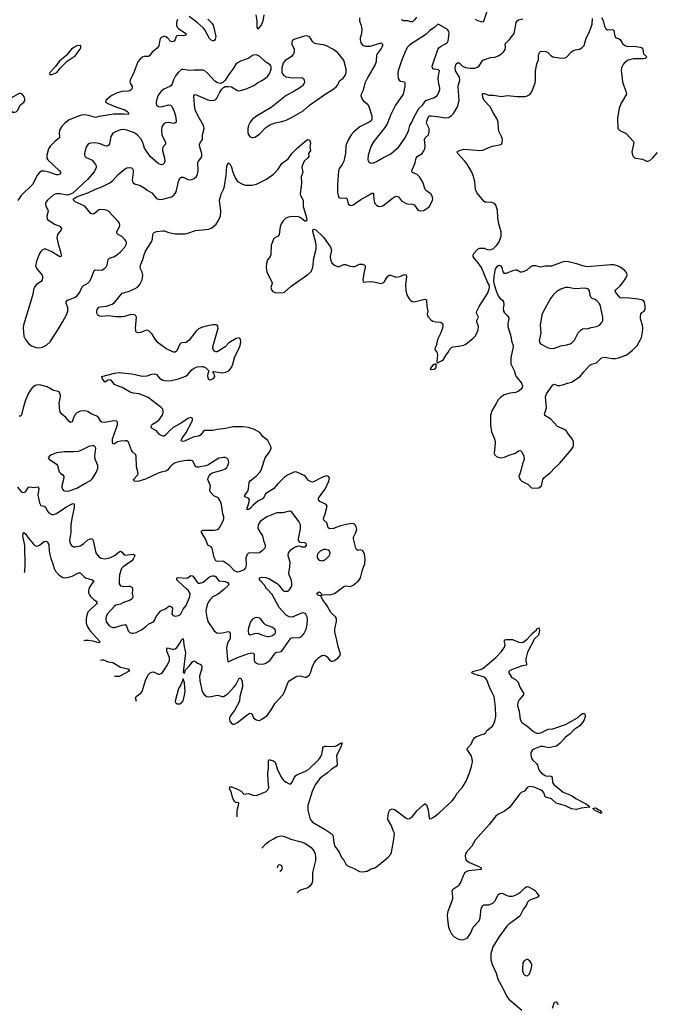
# Model space of a CAD drawing. Header units: inches. Extents: x 884691 to 1028259, y 526745 to 653629.
# Tile 59 of 241: x 916117 to 924275, y 584681 to 597306. Entities that reach past the tile are written whole.
import ezdxf

# ---------------------------------------------------------------- set-up
doc = ezdxf.new("R2010")
doc.units = ezdxf.units.IN
doc.header["$MEASUREMENT"] = 0
for name, color, linetype in [('A9518', 7, 'Continuous'), ('A9519', 7, 'Continuous'), ('A9528', 7, 'Continuous'), ('A9529', 7, 'Continuous')]:
    doc.layers.add(name, color=color, linetype=linetype)

msp = doc.modelspace()

# ---------------------------------------------------------------- linework, layer by layer
at = {"layer": 'A9518', "color": 6}
for points, elevation in [([(917002, 590000), (916999, 589990), (916999, 589959), (917010, 589930), (917025, 589910), (917068, 589870), (917098, 589850), (917108, 589830), (917098, 589810), (917019, 589741), (916992, 589708), (916977, 589670), (916969, 589630), (916968, 589570), (916980, 589530), (917014, 589474), (917148, 589330), (917141, 589319), (917130, 589317), (917057, 589337), (916995, 589345), (916954, 589346), (916938, 589342)], 2200), ([(917562, 590000), (917559, 589950), (917566, 589910), (917563, 589890), (917546, 589870), (917523, 589857), (917447, 589833), (917410, 589814), (917350, 589800), (917330, 589786), (917242, 589690), (917230, 589666), (917221, 589630), (917227, 589590), (917242, 589562), (917260, 589540), (917290, 589520), (917310, 589513), (917330, 589511), (917430, 589544), (917470, 589550), (917484, 589530), (917506, 589470), (917527, 589450), (917550, 589441), (917570, 589440), (917610, 589450), (917676, 589484), (917734, 589526), (917770, 589561), (917830, 589585), (917848, 589612), (917867, 589653), (917920, 589720), (917931, 589729), (917984, 589750), (918030, 589788), (918050, 589786), (918072, 589770), (918075, 589750), (918068, 589690), (918073, 589673), (918085, 589665), (918110, 589660), (918150, 589665), (918170, 589676), (918182, 589690), (918213, 589747), (918250, 589795), (918298, 589910), (918302, 589950), (918274, 589990), (918263, 590000)], 2300), ([(918732, 590000), (918682, 589958), (918650, 589934), (918593, 589907), (918562, 589878), (918537, 589843), (918518, 589802), (918503, 589730), (918510, 589662), (918529, 589590), (918610, 589468), (918645, 589445), (918670, 589440), (918710, 589444), (918790, 589463), (918811, 589451), (918814, 589430), (918812, 589370), (918781, 589310), (918769, 589250), (918780, 589100), (918783, 589083), (918790, 589074), (918910, 589130), (919050, 589180), (919090, 589186), (919110, 589182), (919120, 589170), (919123, 589090), (919132, 589072), (919150, 589057), (919170, 589048), (919210, 589044), (919250, 589048), (919270, 589055), (919325, 589095), (919394, 589186), (919410, 589196), (919450, 589200), (919473, 589207), (919590, 589375), (919610, 589384), (919690, 589379), (919713, 589387), (919735, 589405), (919756, 589430), (919789, 589490), (919802, 589550), (919804, 589610), (919799, 589650), (919783, 589683), (919770, 589694), (919750, 589701), (919730, 589696), (919610, 589644), (919570, 589648), (919530, 589670), (919444, 589770), (919354, 589934), (919291, 590000)], 2300), ([(919482, 590000), (919490, 589990), (919510, 589980), (919530, 589977), (919550, 589980), (919570, 589993), (919575, 590000)], 2300), ([(920000, 589869), (919999, 589870), (919978, 589918), (919950, 589921), (919932, 589930), (919924, 589950), (919950, 589970), (919970, 589961), (919988, 589928), (920000, 589930)], 2200), ([(917613, 588566), (917602, 588610), (917611, 588630), (917671, 588669), (917688, 588692), (917734, 588846), (917766, 588910), (917790, 588933), (917810, 588942), (917830, 588943), (917890, 588916), (917910, 588913), (917930, 588921), (917945, 588935), (918010, 589032), (918035, 589090), (918035, 589130), (918003, 589210), (918002, 589238), (918010, 589250), (918070, 589234), (918090, 589234), (918110, 589241), (918130, 589257), (918154, 589286), (918177, 589323), (918190, 589356), (918210, 589371), (918218, 589338), (918219, 589290), (918243, 589190), (918210, 588942), (918230, 588927), (918243, 588970), (918290, 589016), (918330, 589071), (918350, 589084), (918370, 589075), (918394, 589054), (918430, 589044), (918448, 589030), (918452, 589010), (918451, 588990), (918423, 588890), (918425, 588830), (918454, 588694), (918478, 588658), (918510, 588630), (918550, 588624), (918650, 588644), (918670, 588642), (918710, 588629), (918730, 588630), (918750, 588639), (918790, 588666), (918867, 588750), (918892, 588788), (918930, 588863), (918950, 588861), (918966, 588826), (918973, 588753), (918937, 588630), (918932, 588570), (918870, 588450), (918823, 588390), (918805, 588350), (918804, 588330), (918810, 588310), (918830, 588283), (918850, 588274), (918870, 588274), (918910, 588293), (919030, 588394), (919070, 588415), (919090, 588409), (919115, 588355), (919149, 588329), (919190, 588322), (919230, 588340), (919292, 588388), (919349, 588470), (919390, 588544), (919490, 588651), (919512, 588688), (919559, 588810), (919572, 588830), (919670, 588889), (919710, 588893), (919770, 588875), (919790, 588877), (919810, 588887), (919830, 588906), (919843, 588930), (919873, 589027), (919894, 589066), (919912, 589090), (919950, 589127), (919990, 589152), (920000, 589155)], 2200), ([(917154, 589092), (917170, 589097), (917190, 589096), (917250, 589072), (917310, 589064), (917410, 589003), (917502, 588982), (917523, 588970), (917512, 588950), (917410, 588892), (917390, 588886), (917350, 588883), (917334, 588884)], 2200), ([(918903, 587087), (918905, 587095), (918902, 587170), (918925, 587250), (918924, 587264), (918910, 587268), (918890, 587264), (918870, 587280), (918850, 587322), (918832, 587392), (918807, 587450), (918810, 587470), (918830, 587468), (918910, 587441), (918954, 587414), (918990, 587376), (919050, 587383), (919110, 587362), (919150, 587359), (919275, 587410), (919298, 587430), (919310, 587458), (919299, 587550), (919298, 587650), (919304, 587710), (919305, 587795), (919310, 587816), (919322, 587818), (919370, 587802), (919390, 587785), (919422, 587690), (919463, 587603), (919490, 587562), (919510, 587541), (919530, 587528), (919570, 587510), (919590, 587510), (919610, 587530), (919633, 587587), (919650, 587610), (919670, 587624), (919781, 587670), (919818, 587690), (919946, 587814), (919970, 587850), (919988, 587890), (920000, 587954)], 2100), ([(920000, 587606), (919990, 587599), (919965, 587575), (919904, 587496), (919863, 587410), (919808, 587230), (919810, 587170), (919834, 587070), (919850, 587037), (919870, 587018), (920000, 586941)], 2100), ([(919221, 586683), (919276, 586744), (919310, 586770), (919370, 586805), (919413, 586827), (919450, 586839), (919470, 586840), (919510, 586832), (919590, 586799), (919725, 586765), (919770, 586747), (919853, 586693), (919887, 586650), (919903, 586610), (919908, 586570), (919907, 586527), (919871, 586370), (919871, 586270), (919862, 586230), (919841, 586199), (919810, 586176), (919717, 586143), (919690, 586129), (919671, 586109)], 2100), ([(919450, 586470), (919430, 586464), (919420, 586450), (919418, 586431)], 2200), ([(919450, 586390), (919470, 586400), (919483, 586430), (919476, 586456), (919450, 586470)], 2200)]:
    msp.add_lwpolyline(points, dxfattribs=dict(at, elevation=elevation))
for points, elevation in [([(919150, 589641), (919130, 589635), (919101, 589619), (919073, 589587), (919047, 589510), (919043, 589470), (919050, 589430), (919070, 589420), (919130, 589436), (919170, 589439), (919230, 589415), (919290, 589398), (919310, 589398), (919350, 589406), (919386, 589430), (919397, 589450), (919397, 589470), (919387, 589490), (919350, 589517), (919268, 589548), (919247, 589567), (919210, 589616), (919190, 589634)], 2400), ([(918210, 588855), (918182, 588778), (918153, 588730), (918109, 588570), (918113, 588550), (918130, 588535), (918170, 588534), (918190, 588545), (918210, 588574), (918230, 588646), (918237, 588690), (918230, 588805)], 2200)]:
    msp.add_lwpolyline(points, close=True, dxfattribs=dict(at, elevation=elevation))
at = {"layer": 'A9519', "color": 6}
for points, elevation in [([(918141, 597310), (918127, 597270), (918128, 597230), (918137, 597210), (918150, 597194), (918244, 597130), (918250, 597110), (918221, 597099), (918150, 597104), (918130, 597099), (918120, 597090), (918108, 597050), (918095, 597030), (918070, 597020), (918050, 597030), (918010, 597073), (917990, 597088), (917970, 597093), (917950, 597088), (917926, 597074), (917911, 597049), (917898, 596970), (917879, 596941), (917815, 596890), (917779, 596841), (917766, 596834), (917710, 596833), (917690, 596827), (917659, 596801), (917633, 596767), (917581, 596630), (917531, 596530), (917529, 596510), (917534, 596490), (917558, 596450), (917560, 596430), (917550, 596410), (917530, 596394), (917511, 596389), (917430, 596387), (917367, 596370), (917290, 596330), (917220, 596270), (917217, 596250), (917246, 596230), (917350, 596187), (917466, 596150), (917495, 596130), (917511, 596110), (917509, 596091), (917450, 596096), (917324, 596096), (917136, 596064), (917090, 596050), (916998, 596078), (916950, 596084), (916910, 596081), (916870, 596070), (916750, 596021), (916690, 595975), (916652, 595930), (916629, 595890), (916621, 595850), (916629, 595810), (916626, 595790), (916570, 595750), (916511, 595690), (916487, 595650), (916465, 595570), (916466, 595530), (916476, 595510), (916626, 595370), (916641, 595350), (916639, 595330), (916610, 595317), (916590, 595317), (916491, 595351), (916430, 595363), (916398, 595362), (916372, 595348), (916338, 595302), (916284, 595196), (916136, 595050), (916092, 594988)], 2200), ([(918530, 597312), (918581, 597261), (918595, 597235), (918629, 597090), (918623, 597057), (918610, 597033), (918590, 597033), (918570, 597044), (918550, 597064), (918490, 597177), (918470, 597200), (918392, 597270), (918290, 597345)], 2200), ([(919244, 597370), (919234, 597286), (919214, 597246), (919170, 597184), (919160, 597210), (919162, 597290), (919149, 597370)], 2200), ([(920000, 596984), (919917, 596997), (919890, 597006), (919870, 597028), (919845, 597070), (919830, 597084), (919810, 597094), (919782, 597098), (919748, 597092), (919630, 597051), (919610, 597034), (919603, 597010), (919604, 596990), (919633, 596930), (919633, 596890), (919626, 596870), (919603, 596837), (919570, 596811), (919518, 596782), (919492, 596750), (919477, 596690), (919478, 596630), (919484, 596610), (919500, 596590), (919533, 596573), (919610, 596562), (919725, 596565), (919741, 596561), (919752, 596552), (919763, 596530), (919767, 596510), (919763, 596490), (919743, 596457), (919721, 596439), (919630, 596384), (919530, 596332), (919341, 596179), (919150, 596070), (919100, 596030), (919069, 595991), (919050, 595950), (919040, 595910), (919039, 595859), (919047, 595830), (919070, 595803), (919090, 595794), (919110, 595794), (919130, 595800), (919190, 595839), (919270, 595923), (919321, 595959), (919390, 595984), (919478, 596002), (919530, 596017), (919610, 596057), (919750, 596139), (919830, 596212), (920000, 596328)], 2300), ([(920000, 591441), (919970, 591427), (919890, 591384), (919870, 591378), (919850, 591380), (919818, 591398), (919779, 591450), (919762, 591462), (919670, 591504), (919650, 591508), (919630, 591504), (919550, 591467), (919510, 591440), (919424, 591356), (919370, 591289), (919270, 591230), (919235, 591165), (919167, 591133), (919103, 591077), (919070, 591040), (919050, 591024), (919030, 591020), (919027, 591030), (919054, 591106), (919063, 591150), (919051, 591171), (919003, 591190), (919001, 591210), (919033, 591247), (919046, 591270), (919051, 591290), (919056, 591370), (919070, 591392), (919149, 591451), (919199, 591510), (919210, 591530), (919263, 591690), (919322, 591770), (919339, 591810), (919334, 591834), (919296, 591910), (919237, 591957), (919193, 592013), (919124, 592050), (919050, 592076), (918970, 592085), (918850, 592085), (918756, 592064), (918650, 592052), (918590, 592039), (918490, 592037), (918470, 592025), (918438, 591982), (918423, 591970), (918410, 591965), (918350, 591959), (918230, 591903), (918210, 591897), (918190, 591900), (918185, 591910), (918193, 591930), (918250, 592013), (918325, 592150), (918333, 592170), (918332, 592192), (918323, 592203), (918310, 592207), (918270, 592192), (918199, 592141), (918083, 592077), (918041, 592039), (917990, 591981), (917970, 591968), (917950, 591966), (917910, 591987), (917870, 592035), (917807, 592070), (917802, 592090), (917809, 592110), (917820, 592120), (917872, 592148), (917900, 592170), (917944, 592230), (917957, 592270), (917957, 592290), (917950, 592310), (917932, 592332), (917762, 592462), (917650, 592509), (917570, 592517), (917531, 592530), (917430, 592588), (917370, 592610), (917334, 592630), (917290, 592684), (917270, 592689), (917250, 592683), (917210, 592657), (917175, 592710), (917170, 592730), (917330, 592773), (917390, 592781), (917550, 592767), (917598, 592758), (917650, 592742), (917690, 592736), (917750, 592740), (917810, 592759), (917850, 592763), (917870, 592756), (917910, 592710), (917950, 592684), (917990, 592677), (918062, 592678), (918150, 592699), (918244, 592736), (918270, 592755), (918323, 592817), (918345, 592835), (918390, 592853), (918450, 592861), (918470, 592858), (918501, 592841), (918536, 592810), (918535, 592790), (918523, 592750), (918526, 592710), (918536, 592696), (918550, 592690), (918570, 592691), (918603, 592710), (918616, 592730), (918613, 592753), (918600, 592780), (918590, 592790), (918606, 592794), (918710, 592780), (918755, 592785), (918796, 592804), (918830, 592846), (918849, 592890), (918872, 592988), (918918, 593070), (918942, 593130), (918951, 593170), (918948, 593208), (918930, 593227), (918890, 593217), (918799, 593161), (918750, 593110), (918670, 593059), (918648, 593048), (918630, 593047), (918615, 593055), (918596, 593076), (918590, 593090), (918590, 593110), (918659, 593350), (918656, 593376), (918648, 593388), (918634, 593394), (918594, 593394), (918505, 593375), (918458, 593362), (918410, 593341), (918373, 593307), (918290, 593196), (918250, 593169), (918197, 593163), (918183, 593157), (918170, 593145), (918130, 593062), (918110, 593045), (918090, 593045), (917989, 593089), (917890, 593163), (917853, 593210), (917815, 593275), (917770, 593318), (917750, 593325), (917730, 593321), (917670, 593296), (917630, 593289), (917610, 593299), (917601, 593350), (917613, 593490), (917607, 593507), (917596, 593516), (917570, 593524), (917530, 593522), (917459, 593501), (917430, 593497), (917350, 593496), (917249, 593509), (917162, 593502), (917145, 593505), (917119, 593519), (917105, 593545), (917104, 593564), (917108, 593592), (917130, 593618), (917150, 593626), (917230, 593633), (917302, 593658), (917330, 593681), (917430, 593798), (917510, 593819), (917590, 593853), (917625, 593875), (917657, 593910), (917688, 593970), (917697, 594030), (917687, 594070), (917663, 594110), (917661, 594130), (917668, 594172), (917695, 594230), (917710, 594290), (917730, 594336), (917804, 594456), (917817, 594490), (917825, 594550), (917832, 594570), (917842, 594578), (917870, 594589), (917950, 594599), (917970, 594597), (918030, 594577), (918110, 594559), (918239, 594561), (918270, 594567), (918370, 594603), (918541, 594619), (918581, 594639), (918635, 594685), (918666, 594730), (918691, 594790), (918693, 594850), (918677, 594990), (918700, 595070), (918728, 595130), (918740, 595170), (918761, 595310), (918770, 595426), (918790, 595470), (918810, 595458), (918830, 595414), (918848, 595350), (918877, 595277), (918910, 595232), (918970, 595197), (919010, 595186), (919094, 595186), (919150, 595196), (919278, 595262), (919370, 595324), (919430, 595390), (919476, 595464), (919558, 595522), (919606, 595590), (919677, 595663), (919790, 595759), (919810, 595770), (919830, 595767), (919843, 595723), (919834, 595670), (919843, 595630), (919819, 595590), (919821, 595550), (919807, 595530), (919761, 595490), (919738, 595430), (919734, 595410), (919745, 595350), (919723, 595290), (919729, 595210), (919709, 595070), (919714, 595050), (919749, 594990), (919748, 594910), (919791, 594770), (919796, 594730), (919790, 594722), (919770, 594723), (919712, 594770), (919690, 594777), (919590, 594781), (919550, 594770), (919525, 594755), (919493, 594727), (919468, 594690), (919453, 594650), (919444, 594550), (919428, 594532), (919386, 594510), (919370, 594492), (919359, 594470), (919341, 594410), (919334, 594290), (919326, 594270), (919293, 594227), (919281, 594179), (919277, 594130), (919283, 594070), (919337, 593970), (919351, 593930), (919350, 593910), (919337, 593870), (919342, 593842), (919361, 593821), (919390, 593810), (919470, 593804), (919510, 593814), (919596, 593890), (919810, 594038), (919850, 594076), (919873, 594127), (919887, 594250), (919915, 594365), (919916, 594410), (919911, 594450), (919873, 594590), (919874, 594610), (919890, 594622), (919910, 594612), (920000, 594528)], 2200), ([(919575, 590000), (919596, 590030), (919604, 590050), (919605, 590085), (919594, 590130), (919569, 590189), (919567, 590210), (919580, 590290), (919582, 590350), (919559, 590430), (919563, 590470), (919591, 590509), (919625, 590535), (919650, 590548), (919690, 590558), (919715, 590555), (919732, 590548), (919770, 590549), (919784, 590556), (919793, 590570), (919787, 590590), (919770, 590598), (919710, 590604), (919690, 590627), (919689, 590650), (919717, 590777), (919717, 590830), (919696, 590870), (919607, 590987), (919590, 591000), (919570, 591003), (919490, 590985), (919410, 590983), (919282, 590930), (919197, 590870), (919172, 590830), (919167, 590790), (919184, 590750), (919228, 590688), (919240, 590630), (919261, 590570), (919262, 590550), (919257, 590530), (919226, 590494), (919190, 590471), (919150, 590466), (919071, 590469), (919050, 590464), (919033, 590450), (919016, 590404), (919018, 590310), (919010, 590279), (918988, 590252), (918930, 590226), (918910, 590224), (918870, 590241), (918807, 590307), (918730, 590360), (918710, 590363), (918650, 590357), (918630, 590366), (918610, 590410), (918583, 590530), (918570, 590546), (918529, 590569), (918499, 590650), (918448, 590730), (918447, 590753), (918470, 590762), (918610, 590762), (918651, 590770), (918670, 590782), (918682, 590798), (918730, 590890), (918733, 590910), (918731, 590930), (918720, 590970), (918704, 591090), (918692, 591130), (918664, 591170), (918650, 591181), (918603, 591203), (918560, 591250), (918555, 591270), (918562, 591330), (918530, 591410), (918533, 591430), (918544, 591456), (918561, 591479), (918583, 591497), (918710, 591530), (918750, 591547), (918770, 591564), (918786, 591590), (918796, 591630), (918794, 591654), (918785, 591670), (918770, 591682), (918750, 591692), (918730, 591694), (918670, 591684), (918527, 591593), (918496, 591584), (918410, 591568), (918389, 591569), (918370, 591579), (918339, 591639), (918330, 591650), (918314, 591654), (918256, 591656), (918170, 591642), (918110, 591622), (918070, 591598), (918042, 591570), (918012, 591528), (917990, 591516), (917930, 591505), (917890, 591492), (917730, 591416), (917630, 591386), (917590, 591387), (917583, 591390), (917577, 591410), (917630, 591470), (917634, 591490), (917613, 591573), (917609, 591709), (917600, 591730), (917564, 591764), (917548, 591788), (917510, 591889), (917490, 591904), (917468, 591908), (917410, 591902), (917370, 591893), (917330, 591869), (917310, 591869), (917305, 591885), (917308, 591930), (917372, 592110), (917370, 592146), (917358, 592158), (917324, 592164), (917210, 592142), (917170, 592145), (917155, 592155), (917125, 592205), (917104, 592224), (917034, 592254), (916990, 592281), (916950, 592291), (916890, 592285), (916850, 592263), (916830, 592243), (916810, 592214), (916790, 592150), (916770, 592143), (916750, 592155), (916710, 592206), (916655, 592250), (916636, 592276), (916631, 592290), (916622, 592390), (916639, 592470), (916639, 592490), (916625, 592525), (916610, 592540), (916550, 592552), (916470, 592597), (916370, 592622), (916330, 592618), (916309, 592611), (916275, 592585), (916250, 592553), (916230, 592516), (916193, 592427), (916161, 592330), (916139, 592241), (916130, 592222), (916110, 592222)], 2300), ([(916090, 591310), (916130, 591262), (916150, 591247), (916170, 591243), (916190, 591254), (916230, 591314), (916250, 591318), (916290, 591309), (916350, 591317), (916355, 591315), (916363, 591290), (916351, 591210), (916370, 591110), (916390, 591079), (916430, 591067), (916450, 591050), (916469, 591009), (916490, 590984), (916530, 590963), (916550, 590962), (916590, 590976), (916710, 591056), (916790, 591099), (916810, 591101), (916817, 591090), (916817, 591050), (916784, 590910), (916774, 590830), (916774, 590730), (916757, 590630), (916762, 590590), (916783, 590563), (916808, 590548), (916830, 590545), (916890, 590558), (916936, 590584), (916990, 590636), (917033, 590653), (917050, 590646), (917058, 590630), (917091, 590470), (917125, 590425), (917162, 590402), (917210, 590393), (917270, 590407), (917330, 590434), (917390, 590483), (917410, 590491), (917430, 590478), (917450, 590447), (917470, 590438), (917570, 590454), (917586, 590446), (917592, 590432), (917573, 590390), (917553, 590367), (917441, 590290), (917423, 590270), (917397, 590190), (917390, 590130), (917391, 590071), (917407, 590047), (917450, 590037), (917510, 590044), (917530, 590042), (917553, 590030), (917562, 590010), (917562, 590000)], 2300), ([(920000, 591113), (919965, 591130), (919944, 591150), (919947, 591170), (919958, 591190), (920000, 591247)], 2200), ([(916179, 590219), (916182, 590230), (916189, 590310), (916182, 590562), (916159, 590690), (916161, 590719), (916170, 590730), (916190, 590715), (916224, 590664), (916297, 590577), (916310, 590565), (916330, 590556), (916350, 590559), (916369, 590570), (916430, 590615), (916450, 590620), (916470, 590613), (916490, 590578), (916495, 590490), (916502, 590450), (916517, 590397), (916543, 590330), (916557, 590270), (916576, 590236), (916624, 590184), (916670, 590155), (916691, 590151), (916730, 590152), (916790, 590171), (916870, 590214), (916890, 590215), (916943, 590163), (916961, 590150), (917045, 590125), (917069, 590110), (917011, 590030), (917002, 590000)], 2200), ([(920000, 590507), (919969, 590491), (919938, 590462), (919927, 590433), (919931, 590410), (919943, 590390), (919957, 590377), (919990, 590368), (920000, 590370)], 2300), ([(918263, 590000), (918143, 590110), (918131, 590130), (918129, 590151), (918150, 590154), (918250, 590145), (918270, 590150), (918310, 590179), (918330, 590174), (918350, 590154), (918393, 590093), (918410, 590083), (918430, 590080), (918470, 590095), (918550, 590161), (918570, 590172), (918590, 590177), (918610, 590175), (918626, 590166), (918669, 590109), (918750, 590103), (918781, 590090), (918797, 590070), (918790, 590050), (918732, 590000)], 2300), ([(919291, 590000), (919281, 590010), (919255, 590055), (919202, 590110), (919190, 590130), (919190, 590150), (919220, 590160), (919270, 590153), (919310, 590139), (919415, 590075), (919436, 590056), (919482, 590000)], 2300)]:
    msp.add_lwpolyline(points, dxfattribs=dict(at, elevation=elevation))
for points, elevation in [([(916890, 596977), (916850, 596971), (916810, 596951), (916782, 596930), (916714, 596846), (916621, 596770), (916575, 596705), (916505, 596630), (916498, 596610), (916510, 596603), (916530, 596604), (916591, 596630), (916612, 596650), (916635, 596685), (916725, 596775), (916830, 596842), (916893, 596930), (916901, 596950), (916901, 596970)], 2200), ([(919150, 596854), (919110, 596850), (919046, 596810), (918946, 596774), (918906, 596754), (918885, 596735), (918849, 596670), (918795, 596605), (918748, 596532), (918719, 596501), (918690, 596487), (918650, 596498), (918619, 596519), (918530, 596617), (918490, 596649), (918470, 596658), (918350, 596660), (918290, 596654), (918210, 596669), (918190, 596666), (918150, 596632), (918114, 596586), (918087, 596533), (918070, 596482), (918057, 596463), (918040, 596450), (917964, 596416), (917931, 596389), (917897, 596343), (917877, 596303), (917865, 596250), (917865, 596230), (917871, 596211), (917894, 596194), (917929, 596189), (918030, 596215), (918051, 596211), (918070, 596188), (918098, 596130), (918115, 596075), (918123, 596010), (918120, 595990), (918103, 595977), (918090, 595975), (918030, 595987), (917990, 595984), (917970, 595974), (917950, 595954), (917937, 595930), (917933, 595890), (917940, 595830), (917987, 595730), (917985, 595710), (917953, 595670), (917947, 595650), (917949, 595629), (917974, 595534), (917978, 595490), (917970, 595466), (917950, 595449), (917930, 595446), (917890, 595464), (917790, 595550), (917717, 595657), (917694, 595730), (917670, 595777), (917630, 595822), (917590, 595854), (917490, 595891), (917450, 595897), (917410, 595892), (917344, 595870), (917311, 595850), (917286, 595810), (917266, 595714), (917250, 595692), (917234, 595686), (917210, 595687), (917150, 595714), (917090, 595727), (917030, 595724), (917010, 595719), (916990, 595704), (916970, 595670), (916956, 595630), (916948, 595590), (916949, 595570), (916957, 595550), (916970, 595538), (917030, 595514), (917044, 595504), (917088, 595448), (917098, 595430), (917099, 595410), (917070, 595356), (916985, 595255), (916797, 595083), (916757, 595063), (916730, 595058), (916630, 595074), (916590, 595073), (916570, 595068), (916545, 595055), (916474, 594990), (916456, 594970), (916447, 594950), (916453, 594910), (916476, 594870), (916481, 594850), (916465, 594785), (916469, 594749), (916563, 594683), (916630, 594657), (916653, 594630), (916650, 594610), (916603, 594550), (916593, 594510), (916610, 594430), (916642, 594330), (916650, 594290), (916649, 594271), (916633, 594267), (916610, 594276), (916530, 594330), (916450, 594363), (916430, 594363), (916410, 594355), (916386, 594334), (916369, 594310), (916331, 594210), (916321, 594150), (916335, 594110), (916390, 594052), (916404, 594030), (916410, 594010), (916409, 593990), (916404, 593970), (916392, 593950), (916331, 593909), (916314, 593890), (916299, 593861), (916282, 593770), (916167, 593390), (916163, 593350), (916172, 593250), (916190, 593205), (916230, 593152), (916270, 593125), (916330, 593103), (916370, 593099), (916410, 593106), (916465, 593135), (916506, 593174), (916616, 593344), (916670, 593436), (916720, 593530), (916734, 593570), (916732, 593610), (916714, 593670), (916714, 593690), (916728, 593710), (916818, 593742), (916854, 593766), (916888, 593812), (916918, 593882), (916930, 593894), (916992, 593928), (917012, 593950), (917033, 593987), (917072, 594088), (917090, 594099), (917170, 594096), (917204, 594116), (917223, 594137), (917237, 594163), (917252, 594230), (917266, 594250), (917330, 594269), (917377, 594303), (917408, 594330), (917463, 594390), (917485, 594430), (917486, 594450), (917478, 594470), (917461, 594490), (917425, 594525), (917379, 594550), (917361, 594570), (917363, 594590), (917396, 594650), (917401, 594670), (917395, 594695), (917379, 594719), (917254, 594850), (917230, 594863), (917210, 594868), (917150, 594873), (917130, 594866), (917070, 594816), (917050, 594811), (917030, 594821), (916950, 594913), (916828, 594970), (916806, 594990), (916808, 595010), (916844, 595036), (916990, 595087), (917090, 595133), (917170, 595163), (917270, 595216), (917310, 595246), (917379, 595321), (917455, 595385), (917490, 595407), (917510, 595411), (917550, 595405), (917566, 595390), (917570, 595380), (917573, 595350), (917559, 595250), (917563, 595230), (917573, 595213), (917590, 595201), (917659, 595179), (917712, 595152), (917750, 595120), (917810, 595084), (917870, 595015), (917890, 595005), (917910, 595001), (917950, 595005), (918064, 595036), (918089, 595051), (918110, 595076), (918121, 595099), (918151, 595230), (918170, 595274), (918190, 595287), (918210, 595286), (918270, 595256), (918310, 595253), (918353, 595270), (918383, 595297), (918395, 595325), (918404, 595370), (918400, 595470), (918408, 595492), (918438, 595530), (918449, 595551), (918453, 595590), (918427, 595670), (918423, 595710), (918431, 595729), (918461, 595770), (918459, 595830), (918481, 595910), (918471, 595950), (918404, 596070), (918367, 596150), (918355, 596210), (918350, 596330), (918359, 596341), (918370, 596346), (918530, 596277), (918570, 596270), (918608, 596272), (918630, 596284), (918642, 596298), (918682, 596378), (918707, 596413), (918730, 596437), (918750, 596448), (918789, 596451), (918830, 596444), (918854, 596434), (918910, 596397), (918930, 596394), (919010, 596413), (919119, 596461), (919164, 596496), (919230, 596529), (919287, 596573), (919316, 596610), (919340, 596670), (919339, 596699), (919326, 596726), (919270, 596763), (919196, 596836)], 2300), ([(916130, 596361), (916110, 596358), (916002, 596298), (915962, 596258), (915950, 596230), (915948, 596210), (915955, 596190), (915988, 596148), (916030, 596122), (916050, 596119), (916070, 596124), (916090, 596143), (916127, 596213), (916169, 596250), (916181, 596270), (916183, 596290), (916170, 596326), (916150, 596352)], 2200), ([(917050, 591844), (917010, 591837), (916910, 591786), (916870, 591770), (916810, 591764), (916690, 591767), (916590, 591753), (916518, 591722), (916498, 591710), (916483, 591690), (916495, 591670), (916589, 591609), (916600, 591590), (916621, 591510), (916639, 591490), (916670, 591470), (916682, 591450), (916680, 591410), (916658, 591330), (916656, 591310), (916665, 591285), (916679, 591270), (916701, 591261), (916750, 591265), (916850, 591299), (916950, 591361), (917024, 591396), (917050, 591423), (917098, 591502), (917117, 591550), (917119, 591590), (917086, 591670), (917082, 591710), (917092, 591810), (917084, 591830), (917070, 591840)], 2400)]:
    msp.add_lwpolyline(points, close=True, dxfattribs=dict(at, elevation=elevation))
at = {"layer": 'A9528', "color": 6}
for points, elevation in [([(920000, 589930), (920050, 589936), (920090, 589933), (920110, 589937), (920150, 589949), (920170, 589961), (920220, 590000)], 2200), ([(920000, 589155), (920010, 589158), (920033, 589153), (920055, 589135), (920090, 589089), (920110, 589079), (920130, 589081), (920150, 589089), (920196, 589124), (920219, 589150), (920226, 589170), (920225, 589190), (920197, 589270), (920183, 589350), (920156, 589456), (920156, 589496), (920175, 589590), (920175, 589630), (920163, 589650), (920106, 589706), (920058, 589790), (920000, 589869)], 2200), ([(920000, 586941), (920018, 586930), (920110, 586870), (920131, 586851), (920136, 586830), (920141, 586750), (920155, 586710), (920212, 586630), (920242, 586562), (920270, 586530), (920297, 586477), (920318, 586458), (920401, 586421), (920470, 586384), (920510, 586378), (920570, 586389), (920622, 586418), (920670, 586433), (920690, 586444), (920839, 586570), (920872, 586608), (920881, 586630), (920907, 586770), (920918, 586870), (920913, 586890), (920877, 586977), (920835, 587050), (920833, 587070), (920845, 587135), (920857, 587163), (920870, 587179), (920890, 587187), (920930, 587177), (921070, 587066), (921090, 587061), (921110, 587064), (921151, 587089), (921210, 587167), (921290, 587240), (921310, 587250), (921330, 587239), (921353, 587173), (921366, 587066), (921370, 587061), (921390, 587063), (921430, 587087), (921486, 587130), (921660, 587290), (921689, 587330), (921722, 587390), (921793, 587467), (921837, 587543), (921882, 587650), (921907, 587730), (921919, 587790), (921915, 587830), (921903, 587870), (921850, 587950), (921856, 587964), (921904, 588016), (921930, 588075), (921950, 588104), (921970, 588117), (922070, 588150), (922092, 588168), (922101, 588190), (922174, 588246), (922190, 588270), (922207, 588310), (922217, 588370), (922216, 588490), (922196, 588630), (922146, 588726), (922103, 588843), (922084, 588864), (922060, 588880), (921952, 588910), (921910, 588930), (921916, 588944), (921921, 588950), (922024, 588976), (922050, 588988), (922220, 589130), (922290, 589204), (922330, 589261), (922336, 589290), (922329, 589331), (922330, 589353), (922350, 589358), (922430, 589358), (922515, 589325), (922550, 589319), (922570, 589324), (922619, 589361), (922690, 589438), (922738, 589482), (922750, 589498), (922770, 589510), (922776, 589476), (922766, 589414), (922714, 589366), (922625, 589195), (922602, 589110), (922601, 589090), (922613, 589047), (922612, 589030), (922541, 589019), (922398, 588962), (922384, 588950), (922386, 588930), (922418, 588878), (922430, 588866), (922470, 588846), (922505, 588810), (922528, 588748), (922574, 588670), (922575, 588650), (922516, 588584), (922500, 588550), (922498, 588510), (922519, 588439), (922532, 588332), (922553, 588293), (922616, 588250), (922699, 588179), (922738, 588158), (922770, 588156), (922796, 588164), (922890, 588210), (922950, 588214), (923110, 588269), (923267, 588353), (923297, 588390), (923310, 588399), (923330, 588408), (923350, 588410), (923360, 588400), (923365, 588390), (923365, 588370), (923350, 588330), (923330, 588296), (923293, 588250), (923218, 588202), (923170, 588150), (923110, 588107), (923041, 588030), (922995, 587990), (922892, 587970), (922826, 587986), (922790, 587985), (922770, 587979), (922706, 587954), (922683, 587937), (922668, 587912), (922665, 587890), (922670, 587858), (922681, 587830), (922692, 587812), (922738, 587770), (922751, 587751), (922761, 587710), (922782, 587670), (922804, 587644), (922850, 587614), (922872, 587608), (922910, 587610), (922930, 587604), (922939, 587590), (922946, 587526), (922961, 587501), (922981, 587481), (923082, 587402), (923190, 587359), (923242, 587322), (923371, 587251), (923405, 587230), (923414, 587214), (923425, 587210), (923310, 587198), (923250, 587181), (923186, 587186), (923110, 587226), (922990, 587262), (922930, 587314), (922857, 587337), (922846, 587350), (922838, 587390), (922822, 587410), (922791, 587431), (922710, 587467), (922650, 587472), (922630, 587467), (922620, 587460), (922585, 587415), (922545, 587395), (922523, 587377), (922396, 587210), (922330, 587157), (922245, 587115), (922213, 587090), (922137, 586990), (921955, 586785), (921911, 586709), (921842, 586630), (921831, 586610), (921826, 586586), (921830, 586550), (921840, 586530), (921880, 586500), (922000, 586450), (922031, 586430), (922030, 586410), (921870, 586394), (921838, 586382), (921817, 586363), (921799, 586330), (921770, 586250), (921746, 586210), (921728, 586192), (921663, 586150), (921655, 586130), (921663, 586063), (921661, 586030), (921603, 585870), (921595, 585830), (921599, 585770), (921614, 585670), (921628, 585628), (921650, 585585), (921686, 585546), (921730, 585520), (921770, 585507), (921810, 585511), (921850, 585530), (921870, 585550), (921892, 585588), (921930, 585672), (922003, 585750), (922019, 585790), (922032, 585908), (922050, 585950), (922070, 585958), (922130, 585955), (922181, 585979), (922211, 586009), (922250, 586088), (922270, 586104), (922290, 586106), (922310, 586101), (922358, 586078), (922389, 586069), (922430, 586069), (922470, 586082), (922502, 586098), (922537, 586123), (922590, 586174), (922610, 586188), (922630, 586193), (922711, 586150), (922732, 586132), (922745, 586105), (922775, 586070), (922746, 586050), (922670, 586025), (922642, 586010), (922625, 585990), (922606, 585950), (922574, 585906), (922524, 585810), (922378, 585702), (922358, 585682), (922256, 585544), (922180, 585420), (922154, 585330), (922153, 585253), (922171, 585190), (922221, 585081), (922245, 585005), (922310, 584889), (922361, 584781), (922387, 584747), (922550, 584605)], 2100), ([(920000, 587954), (920003, 587970), (920010, 587982), (920029, 587991), (920050, 587993), (920150, 587987), (920181, 587999), (920230, 588031), (920250, 588032), (920229, 587970), (920177, 587870), (920185, 587750), (920170, 587730), (920108, 587692), (920062, 587650), (920000, 587606)], 2100), ([(922943, 584630), (922970, 584709), (922990, 584712), (923007, 584690), (923014, 584674)], 2100)]:
    msp.add_lwpolyline(points, dxfattribs=dict(at, elevation=elevation))
for points, elevation in [([(923570, 587129), (923481, 587170), (923462, 587190), (923490, 587201), (923510, 587196), (923536, 587176), (923553, 587170), (923559, 587159), (923573, 587150)], 2100), ([(922610, 585255), (922581, 585239), (922566, 585214), (922559, 585130), (922560, 585110), (922574, 585074), (922590, 585057), (922610, 585048), (922630, 585051), (922650, 585070), (922672, 585130), (922680, 585170), (922679, 585190), (922672, 585210), (922658, 585230), (922630, 585254)], 2200)]:
    msp.add_lwpolyline(points, close=True, dxfattribs=dict(at, elevation=elevation))
at = {"layer": 'A9529', "color": 6}
for points, elevation in [([(922103, 597410), (922064, 597296), (922050, 597276), (921989, 597290), (921959, 597310)], 2300), ([(920000, 594528), (920010, 594519), (920100, 594390), (920111, 594350), (920097, 594270), (920100, 594230), (920118, 594190), (920150, 594158), (920190, 594140), (920210, 594142), (920270, 594168), (920290, 594168), (920353, 594147), (920390, 594140), (920410, 594142), (920470, 594170), (920510, 594170), (920537, 594157), (920542, 594150), (920543, 594130), (920527, 594053), (920516, 593970), (920520, 593950), (920530, 593941), (920592, 593948), (920650, 593946), (920750, 593925), (920770, 593930), (920790, 593948), (920830, 594013), (920850, 594031), (920870, 594031), (920930, 594008), (920950, 594004), (920990, 594011), (921050, 594039), (921070, 594035), (921074, 594010), (921062, 593910), (921067, 593833), (921079, 593780), (921108, 593728), (921130, 593705), (921150, 593694), (921170, 593690), (921190, 593691), (921310, 593724), (921330, 593714), (921333, 593630), (921347, 593570), (921340, 593530), (921344, 593510), (921357, 593490), (921390, 593454), (921410, 593442), (921450, 593430), (921510, 593427), (921535, 593410), (921540, 593390), (921534, 593350), (921510, 593284), (921470, 593204), (921454, 593126), (921437, 593090), (921441, 593070), (921461, 593041), (921473, 593010), (921464, 592924), (921466, 592906), (921470, 592907), (921530, 592934), (921548, 592950), (921578, 593002), (921612, 593048), (921630, 593082), (921650, 593102), (921670, 593110), (921770, 593123), (921810, 593134), (921833, 593147), (921930, 593224), (921954, 593250), (921970, 593278), (921992, 593330), (921996, 593370), (921977, 593430), (921977, 593450), (921998, 593490), (921975, 593535), (921971, 593550), (921975, 593570), (922005, 593630), (922110, 593794), (922135, 593850), (922139, 593879), (922136, 593896), (922110, 593939), (922035, 594130), (921991, 594190), (921939, 594250), (921927, 594270), (921927, 594290), (921938, 594310), (921970, 594347), (921990, 594367), (922010, 594377), (922070, 594375), (922110, 594359), (922147, 594353), (922190, 594371), (922227, 594410), (922255, 594450), (922274, 594490), (922285, 594530), (922286, 594586), (922258, 594690), (922246, 594770), (922241, 594861), (922221, 594921), (922204, 594944), (922170, 594962), (922148, 594968), (922090, 594964), (922070, 594974), (921981, 595081), (921959, 595130), (921949, 595230), (921927, 595310), (921910, 595350), (921853, 595453), (921817, 595497), (921730, 595590), (921724, 595610), (921752, 595630), (921810, 595646), (921970, 595635), (922010, 595628), (922050, 595631), (922170, 595686), (922270, 595700), (922290, 595711), (922299, 595730), (922305, 595770), (922293, 595810), (922258, 595878), (922251, 595911), (922248, 595990), (922236, 596030), (922188, 596108), (922144, 596190), (922069, 596270), (922051, 596310), (922046, 596354), (922050, 596360), (922070, 596358), (922130, 596340), (922190, 596338), (922290, 596322), (922370, 596332), (922490, 596319), (922590, 596320), (922610, 596325), (922653, 596347), (922681, 596379), (922722, 596498), (922727, 596533), (922725, 596650), (922742, 596738), (922766, 596790), (922766, 596850), (922776, 596884), (922790, 596898), (922810, 596903), (922858, 596898), (922885, 596885), (922919, 596850), (922950, 596829), (923030, 596816), (923090, 596814), (923118, 596822), (923186, 596894), (923210, 596910), (923239, 596921), (923290, 596929), (923326, 596950), (923350, 596977), (923377, 597070), (923410, 597134), (923442, 597210), (923451, 597250), (923458, 597322)], 2200), ([(920472, 597330), (920473, 597290), (920493, 597230), (920503, 597183), (920499, 597130), (920482, 597070), (920480, 597050), (920489, 597010), (920510, 596979), (920550, 596965), (920610, 596966), (920750, 597007), (920766, 596990), (920766, 596970), (920750, 596936), (920696, 596870), (920689, 596850), (920684, 596770), (920672, 596730), (920577, 596570), (920541, 596490), (920518, 596402), (920492, 596350), (920490, 596330), (920507, 596287), (920520, 596270), (920569, 596229), (920593, 596193), (920631, 596071), (920630, 596030), (920619, 596010), (920603, 595997), (920477, 595930), (920398, 595870), (920363, 595830), (920321, 595759), (920297, 595690), (920290, 595589), (920271, 595490), (920251, 595450), (920216, 595404), (920203, 595370), (920189, 595190), (920191, 595091), (920196, 595056), (920208, 595028), (920230, 595016), (920290, 595022), (920310, 595016), (920326, 594946), (920346, 594926), (920365, 594925), (920390, 594932), (920490, 595002), (920574, 595046), (920630, 595082), (920650, 595081), (920655, 594995), (920662, 594962), (920670, 594947), (920690, 594927), (920710, 594916), (920730, 594911), (920770, 594920), (920890, 595013), (920930, 595037), (920950, 595041), (920973, 595033), (921010, 594982), (921071, 594951), (921090, 594943), (921150, 594939), (921170, 594931), (921191, 594911), (921213, 594873), (921230, 594861), (921250, 594855), (921290, 594861), (921336, 594884), (921370, 594910), (921407, 594990), (921410, 595010), (921407, 595030), (921390, 595067), (921379, 595079), (921331, 595111), (921314, 595130), (921282, 595222), (921241, 595290), (921210, 595319), (921150, 595345), (921145, 595350), (921143, 595370), (921184, 595470), (921199, 595530), (921210, 595550), (921276, 595590), (921297, 595623), (921307, 595650), (921314, 595690), (921303, 595770), (921313, 595790), (921354, 595830), (921366, 595870), (921363, 595910), (921335, 595970), (921332, 595990), (921350, 596056), (921368, 596072), (921390, 596074), (921466, 596066), (921570, 596046), (921610, 596053), (921650, 596077), (921676, 596104), (921727, 596190), (921748, 596270), (921736, 596450), (921738, 596470), (921758, 596530), (921751, 596570), (921701, 596650), (921697, 596690), (921710, 596738), (921727, 596753), (921750, 596752), (921792, 596712), (921830, 596693), (921890, 596683), (921950, 596686), (921982, 596698), (922006, 596714), (922051, 596789), (922150, 596821), (922210, 596824), (922250, 596841), (922291, 596870), (922321, 596899), (922336, 596924), (922342, 596950), (922340, 596990), (922349, 597010), (922394, 597050), (922452, 597128), (922464, 597170), (922481, 597270), (922490, 597291), (922510, 597303), (922564, 597316)], 2300), ([(921200, 597340), (921177, 597303), (921150, 597279), (921130, 597277), (921090, 597290), (921032, 597292), (921018, 597298), (921008, 597308)], 2300), ([(923572, 597332), (923595, 597295), (923610, 597223), (923628, 597188), (923650, 597174), (923710, 597182), (923729, 597170), (923738, 597110), (923750, 597079), (923770, 597069), (923790, 597065), (923810, 597050), (923841, 597001), (923870, 596975), (923910, 596962), (923990, 596967), (924070, 596955), (924090, 596947), (924104, 596930), (924110, 596870), (924152, 596830), (924142, 596818), (924133, 596810), (924110, 596806), (923978, 596802), (923915, 596785), (923889, 596771), (923863, 596750), (923848, 596730), (923829, 596690), (923824, 596650), (923835, 596590), (923843, 596510), (923858, 596458), (923886, 596390), (923893, 596350), (923826, 596234), (923800, 596170), (923778, 596038), (923783, 595910), (923806, 595886), (923890, 595845), (923980, 595750), (923986, 595730), (923984, 595710), (923961, 595610), (923968, 595570), (923979, 595550), (923995, 595535), (924010, 595529), (924096, 595516), (924150, 595493), (924170, 595492), (924190, 595501), (924230, 595534), (924290, 595603)], 2200), ([(920000, 596328), (920031, 596349), (920130, 596410), (920174, 596446), (920193, 596470), (920217, 596523), (920262, 596558), (920288, 596590), (920300, 596630), (920299, 596670), (920277, 596770), (920268, 596790), (920190, 596884), (920130, 596929), (920050, 596970), (920010, 596983), (920000, 596984)], 2300), ([(920000, 591247), (920030, 591287), (920079, 591390), (920087, 591430), (920073, 591450), (920050, 591457), (920030, 591454), (920000, 591441)], 2200), ([(920220, 590000), (920270, 590040), (920290, 590048), (920350, 590037), (920390, 590056), (920454, 590106), (920472, 590128), (920484, 590150), (920508, 590250), (920538, 590330), (920543, 590390), (920534, 590454), (920523, 590483), (920510, 590502), (920490, 590507), (920450, 590501), (920431, 590511), (920423, 590530), (920393, 590650), (920396, 590670), (920426, 590730), (920436, 590770), (920430, 590803), (920410, 590833), (920385, 590845), (920344, 590844), (920230, 590818), (920137, 590783), (920090, 590779), (920070, 590790), (920054, 590854), (920014, 590890), (920011, 590910), (920032, 590970), (920055, 591070), (920046, 591090), (920000, 591113)], 2200), ([(920000, 590370), (920010, 590372), (920036, 590384), (920083, 590430), (920093, 590450), (920096, 590470), (920089, 590490), (920070, 590506), (920034, 590514), (920009, 590511), (920000, 590507)], 2300)]:
    msp.add_lwpolyline(points, dxfattribs=dict(at, elevation=elevation))
for points, elevation in [([(921470, 597246), (921436, 597210), (921370, 597164), (921322, 597118), (921118, 596982), (921088, 596952), (921070, 596922), (921016, 596790), (920968, 596650), (920961, 596610), (920969, 596551), (920979, 596530), (920997, 596517), (921047, 596507), (921054, 596494), (921051, 596450), (921030, 596350), (920934, 596210), (920871, 596090), (920824, 595970), (920798, 595922), (920650, 595741), (920621, 595690), (920583, 595570), (920579, 595510), (920590, 595484), (920609, 595469), (920630, 595465), (920650, 595469), (920690, 595487), (920770, 595535), (920872, 595588), (920970, 595670), (920990, 595692), (921062, 595798), (921101, 595879), (921117, 595950), (921142, 595990), (921166, 596050), (921232, 596168), (921277, 596210), (921321, 596270), (921431, 596310), (921465, 596335), (921490, 596373), (921502, 596410), (921502, 596430), (921482, 596510), (921480, 596550), (921483, 596590), (921495, 596650), (921484, 596664), (921430, 596670), (921416, 596676), (921405, 596690), (921404, 596710), (921476, 596924), (921490, 596946), (921510, 596964), (921595, 597010), (921607, 597033), (921620, 597130), (921615, 597155), (921598, 597178), (921490, 597244)], 2400), ([(923110, 594206), (923070, 594197), (922930, 594144), (922850, 594144), (922790, 594133), (922730, 594151), (922690, 594151), (922662, 594138), (922612, 594090), (922550, 594069), (922529, 594069), (922493, 594093), (922470, 594096), (922430, 594085), (922350, 594052), (922330, 594051), (922312, 594072), (922300, 594130), (922286, 594146), (922270, 594153), (922250, 594149), (922230, 594136), (922209, 594110), (922193, 594013), (922190, 593950), (922197, 593910), (922223, 593830), (922250, 593766), (922270, 593737), (922303, 593710), (922318, 593690), (922321, 593650), (922311, 593609), (922316, 593570), (922328, 593548), (922369, 593509), (922384, 593484), (922386, 593470), (922372, 593410), (922374, 593370), (922409, 593250), (922420, 593190), (922439, 593130), (922439, 593110), (922411, 592970), (922412, 592892), (922453, 592810), (922469, 592750), (922479, 592730), (922546, 592646), (922559, 592610), (922555, 592590), (922542, 592570), (922503, 592537), (922470, 592524), (922402, 592518), (922354, 592506), (922318, 592490), (922278, 592462), (922250, 592432), (922225, 592395), (922169, 592290), (922151, 592229), (922149, 592109), (922161, 592021), (922202, 591930), (922210, 591894), (922211, 591870), (922195, 591750), (922202, 591730), (922227, 591707), (922250, 591696), (922290, 591688), (922330, 591696), (922390, 591724), (922470, 591750), (922510, 591778), (922530, 591781), (922537, 591777), (922550, 591765), (922577, 591710), (922583, 591670), (922559, 591610), (922543, 591537), (922520, 591470), (922515, 591450), (922518, 591430), (922530, 591410), (922550, 591391), (922627, 591350), (922670, 591306), (922690, 591301), (922770, 591305), (922805, 591330), (922822, 591410), (922834, 591430), (922920, 591500), (922970, 591556), (923039, 591621), (923184, 591790), (923209, 591830), (923214, 591850), (923212, 591892), (923198, 591930), (923157, 591977), (923124, 592030), (923097, 592050), (923010, 592091), (922920, 592190), (922846, 592230), (922842, 592250), (922869, 592330), (922856, 592470), (922867, 592510), (922950, 592626), (922970, 592632), (923010, 592614), (923036, 592616), (923090, 592628), (923135, 592645), (923190, 592659), (923300, 592730), (923345, 592790), (923424, 592876), (923450, 592888), (923510, 592907), (923574, 592970), (923610, 592979), (923710, 592960), (923750, 592960), (923790, 592970), (923898, 593010), (923971, 593069), (924028, 593130), (924070, 593198), (924084, 593230), (924099, 593301), (924102, 593350), (924098, 593390), (924074, 593470), (924074, 593506), (924078, 593530), (924088, 593550), (924118, 593570), (924134, 593590), (924134, 593630), (924124, 593684), (924116, 593696), (924098, 593710), (924043, 593723), (923890, 593739), (923830, 593734), (923810, 593741), (923768, 593790), (923754, 593810), (923748, 593830), (923756, 593844), (923809, 593890), (923837, 593923), (923886, 593990), (923901, 594030), (923896, 594056), (923871, 594090), (923813, 594133), (923776, 594150), (923730, 594161), (923690, 594164), (923390, 594137), (923329, 594150), (923270, 594172), (923150, 594202)], 2200), ([(923150, 593874), (923110, 593873), (923050, 593852), (922999, 593821), (922959, 593781), (922920, 593730), (922830, 593570), (922810, 593523), (922787, 593390), (922795, 593290), (922773, 593190), (922776, 593170), (922792, 593150), (922890, 593099), (922930, 593088), (922970, 593095), (923050, 593124), (923130, 593136), (923170, 593148), (923195, 593165), (923225, 593195), (923272, 593290), (923310, 593330), (923330, 593341), (923350, 593345), (923390, 593340), (923441, 593359), (923510, 593370), (923546, 593390), (923577, 593423), (923589, 593450), (923589, 593490), (923555, 593650), (923544, 593670), (923518, 593698), (923490, 593717), (923453, 593733), (923434, 593750), (923426, 593770), (923418, 593830), (923404, 593850), (923363, 593863), (923230, 593856)], 2300), ([(921454, 592894), (921430, 592885), (921408, 592870), (921377, 592830), (921390, 592819), (921430, 592826), (921450, 592842), (921453, 592850)], 2200)]:
    msp.add_lwpolyline(points, close=True, dxfattribs=dict(at, elevation=elevation))

doc.saveas('drawing.dxf')
